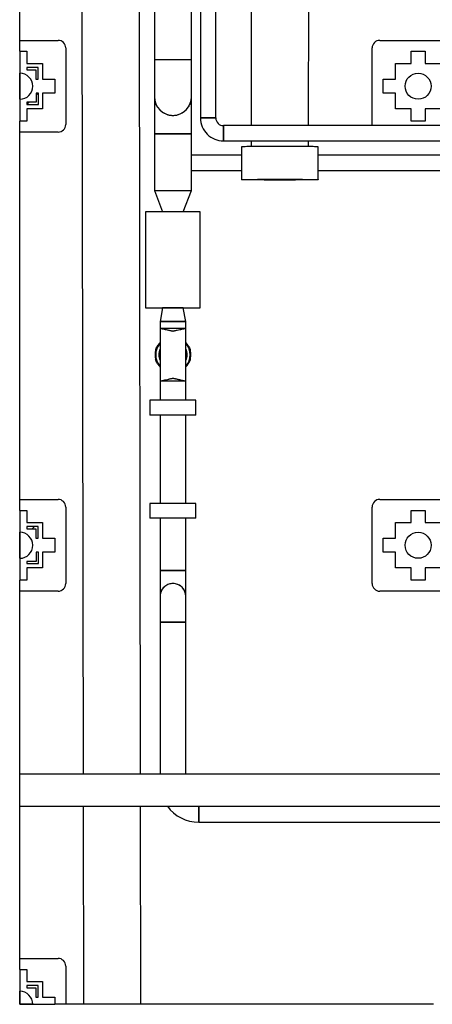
# Model space of a CAD drawing. Header units: millimetres. Extents: x 0 to 841, y 0 to 594.
# Tile 63 of 256: x 225 to 247, y 273 to 324. Entities that reach past the tile are written whole.
import ezdxf

# ---------------------------------------------------------------- set-up
doc = ezdxf.new("R2010")
doc.units = ezdxf.units.MM
doc.layers.add('TRAIT-FINS', color=9, linetype='Continuous')
doc.layers.add('TRAIT-FORT', color=4, linetype='Continuous', lineweight=25)

msp = doc.modelspace()

# ---------------------------------------------------------------- hatches: boundary and pattern name
at = {"layer": 'TRAIT-FINS'}
h = msp.add_hatch(dxfattribs=at)
h.set_pattern_fill('ANSI31', color=9, style=0)
h.paths.add_polyline_path([(225.542, 321.785), (225.542, 321.665), (226.017, 321.665), (226.017, 321.165), (226.137, 321.165), (226.137, 321.785)], flags=0)
h = msp.add_hatch(dxfattribs=at)
h.set_pattern_fill('ANSI31', color=9, style=0)
h.paths.add_polyline_path([(226.162, 320.433), (226.042, 320.433), (226.042, 319.958), (225.542, 319.958), (225.542, 319.838), (226.162, 319.838)], flags=0)
h = msp.add_hatch(dxfattribs=at)
h.set_pattern_fill('ANSI31', color=9, style=0)
h.paths.add_polyline_path([(225.542, 297.785), (225.542, 297.665), (226.017, 297.665), (226.017, 297.165), (226.137, 297.165), (226.137, 297.785)], flags=0)
h = msp.add_hatch(dxfattribs=at)
h.set_pattern_fill('ANSI31', color=9, style=0)
h.paths.add_polyline_path([(226.162, 296.433), (226.042, 296.433), (226.042, 295.958), (225.542, 295.958), (225.542, 295.838), (226.162, 295.838)], flags=0)
h = msp.add_hatch(dxfattribs=at)
h.set_pattern_fill('ANSI31', color=9, style=0)
h.paths.add_polyline_path([(225.542, 273.785), (225.542, 273.665), (226.017, 273.665), (226.017, 273.165), (226.137, 273.165), (226.137, 273.785)], flags=0)

# ---------------------------------------------------------------- linework, layer by layer
at = {"layer": 'TRAIT-FORT', "color": 4, "linetype": 'Continuous', "lineweight": 25}
for p, q in [((225.176, 323.199), (225.176, 342.399)), ((228.412, 332.48), (228.48, 284.839)), ((240.261, 318.739), (240.263, 327.323)), ((231.486, 284.839), (231.426, 326.695)), ((232.21, 326.702), (232.21, 322.172)), ((234.142, 322.172), (234.142, 326.702)), ((234.615, 326.702), (234.615, 319.139)), ((235.415, 319.139), (235.415, 326.702)), ((237.263, 326.695), (237.261, 318.739)), ((225.176, 322.625), (225.176, 323.199)), ((225.176, 323.199), (227.176, 323.199)), ((227.576, 322.799), (227.576, 318.799)), ((243.576, 318.799), (243.576, 322.799)), ((243.976, 323.199), (247.976, 323.199)), ((225.176, 322.625), (225.176, 318.973)), ((225.176, 322.625), (225.542, 322.625)), ((225.542, 322.625), (225.542, 321.985)), ((245.61, 321.985), (245.61, 322.625)), ((245.61, 322.625), (246.342, 322.625)), ((246.342, 322.625), (246.342, 321.985)), ((225.542, 321.985), (226.362, 321.985)), ((226.137, 321.785), (225.542, 321.785)), ((225.542, 321.785), (225.542, 321.665)), ((226.137, 321.165), (226.137, 321.785)), ((226.362, 321.985), (226.362, 321.165)), ((232.21, 322.172), (232.21, 320.24)), ((234.142, 320.24), (234.142, 322.173)), ((244.79, 321.165), (244.79, 321.985)), ((244.79, 321.985), (245.61, 321.985)), ((246.342, 321.985), (247.162, 321.985)), ((225.176, 320.119), (225.176, 321.479)), ((225.542, 321.665), (226.017, 321.665)), ((226.017, 321.665), (226.017, 321.165)), ((226.017, 321.165), (226.137, 321.165)), ((226.362, 321.165), (227.002, 321.165)), ((227.002, 321.165), (227.002, 320.433)), ((244.15, 320.433), (244.15, 321.165)), ((244.15, 321.165), (244.79, 321.165)), ((226.042, 320.433), (226.042, 319.958)), ((226.162, 320.433), (226.042, 320.433)), ((226.162, 319.838), (226.162, 320.433)), ((227.002, 320.433), (226.362, 320.433)), ((226.362, 320.433), (226.362, 319.613)), ((232.21, 320.24), (232.21, 318.308)), ((234.142, 318.309), (234.142, 320.24)), ((244.79, 320.433), (244.15, 320.433)), ((244.79, 319.613), (244.79, 320.433)), ((226.042, 319.958), (225.542, 319.958)), ((225.542, 319.958), (225.542, 319.838)), ((225.542, 319.838), (226.162, 319.838)), ((226.362, 319.613), (225.542, 319.613)), ((225.542, 319.613), (225.542, 318.973)), ((245.61, 319.613), (244.79, 319.613)), ((245.61, 318.973), (245.61, 319.613)), ((247.162, 319.613), (246.342, 319.613)), ((246.342, 319.613), (246.342, 318.973)), ((225.542, 318.973), (225.176, 318.973)), ((225.176, 318.399), (225.176, 318.973)), ((235.415, 319.139), (234.615, 319.139)), ((234.615, 319.139), (235.015, 319.139)), ((235.015, 319.139), (235.415, 319.139)), ((249.314, 318.739), (235.815, 318.739)), ((235.815, 318.739), (235.815, 317.939)), ((235.815, 317.939), (235.815, 318.739)), ((243.58, 318.739), (243.576, 318.799)), ((246.342, 318.973), (245.61, 318.973)), ((225.176, 299.199), (225.176, 318.399)), ((227.176, 318.399), (225.176, 318.399)), ((232.21, 318.308), (232.21, 315.356)), ((233.176, 318.308), (232.21, 318.308)), ((234.142, 318.308), (233.176, 318.308)), ((234.142, 315.356), (234.142, 318.308)), ((235.815, 317.939), (249.314, 317.939)), ((237.261, 317.939), (237.261, 317.643)), ((240.261, 317.643), (240.261, 317.939)), ((236.761, 317.199), (234.142, 317.199)), ((236.761, 317.63), (236.761, 315.916)), ((240.761, 315.916), (240.761, 317.63)), ((250.776, 317.199), (240.761, 317.199)), ((234.142, 316.399), (236.761, 316.399)), ((240.761, 316.399), (250.776, 316.399)), ((232.21, 315.356), (232.638, 314.24)), ((232.21, 315.356), (233.176, 315.356)), ((233.176, 315.356), (234.142, 315.356)), ((233.714, 314.24), (234.142, 315.356)), ((234.601, 314.24), (231.737, 314.24)), ((231.737, 314.24), (231.737, 309.214)), ((234.601, 309.214), (234.601, 314.24)), ((231.737, 309.214), (234.601, 309.214)), ((232.638, 309.212), (232.502, 308.507)), ((233.714, 309.212), (232.638, 309.212)), ((232.776, 309.214), (232.776, 309.212)), ((233.576, 309.212), (233.576, 309.214)), ((233.85, 308.507), (233.714, 309.212)), ((232.502, 308.507), (232.502, 304.386)), ((233.176, 308.507), (232.502, 308.507)), ((232.502, 308.507), (233.85, 308.507)), ((233.85, 308.507), (233.176, 308.507)), ((233.85, 304.386), (233.85, 308.507)), ((232.502, 308.136), (232.502, 306.759)), ((233.85, 306.759), (233.85, 308.136)), ((232.502, 306.759), (232.502, 305.383)), ((233.85, 305.383), (233.85, 306.759)), ((231.976, 304.386), (231.976, 303.61)), ((234.376, 304.386), (231.976, 304.386)), ((234.376, 303.61), (234.376, 304.386)), ((234.376, 303.61), (231.976, 303.61)), ((232.502, 303.61), (232.502, 298.989)), ((233.85, 298.989), (233.85, 303.61)), ((225.176, 298.625), (225.176, 299.199)), ((225.176, 299.199), (227.176, 299.199)), ((243.976, 299.199), (247.976, 299.199)), ((225.176, 298.625), (225.176, 294.973)), ((225.176, 298.625), (225.542, 298.625)), ((225.542, 298.625), (225.542, 297.985)), ((227.576, 298.799), (227.576, 294.799)), ((231.976, 298.989), (231.976, 298.213)), ((234.376, 298.989), (231.976, 298.989)), ((234.376, 298.213), (234.376, 298.989)), ((243.576, 294.799), (243.576, 298.799)), ((245.61, 297.985), (245.61, 298.625)), ((245.61, 298.625), (246.342, 298.625)), ((246.342, 298.625), (246.342, 297.985)), ((234.376, 298.213), (231.976, 298.213)), ((232.502, 298.213), (232.502, 295.473)), ((232.502, 298.213), (232.502, 295.473)), ((233.85, 295.473), (233.85, 298.213)), ((233.85, 295.473), (233.85, 298.213)), ((225.542, 297.985), (226.362, 297.985)), ((226.137, 297.785), (225.542, 297.785)), ((225.542, 297.785), (225.542, 297.665)), ((225.542, 297.665), (226.017, 297.665)), ((226.017, 297.665), (226.017, 297.165)), ((226.137, 297.165), (226.137, 297.785)), ((226.362, 297.985), (226.362, 297.165)), ((244.79, 297.165), (244.79, 297.985)), ((244.79, 297.985), (245.61, 297.985)), ((246.342, 297.985), (247.162, 297.985)), ((225.176, 296.119), (225.176, 297.479)), ((226.017, 297.165), (226.137, 297.165)), ((226.362, 297.165), (227.002, 297.165)), ((227.002, 297.165), (227.002, 296.433)), ((244.15, 296.433), (244.15, 297.165)), ((244.15, 297.165), (244.79, 297.165)), ((226.162, 296.433), (226.042, 296.433)), ((226.042, 296.433), (226.042, 295.958)), ((226.162, 295.838), (226.162, 296.433)), ((227.002, 296.433), (226.362, 296.433)), ((226.362, 296.433), (226.362, 295.613)), ((244.79, 296.433), (244.15, 296.433)), ((244.79, 295.613), (244.79, 296.433)), ((226.042, 295.958), (225.542, 295.958)), ((225.542, 295.958), (225.542, 295.838)), ((225.542, 295.838), (226.162, 295.838)), ((226.362, 295.613), (225.542, 295.613)), ((225.542, 295.613), (225.542, 294.973)), ((245.61, 295.613), (244.79, 295.613)), ((245.61, 294.973), (245.61, 295.613)), ((247.162, 295.613), (246.342, 295.613)), ((246.342, 295.613), (246.342, 294.973)), ((232.502, 295.474), (232.502, 294.125)), ((232.502, 295.473), (233.176, 295.473)), ((232.502, 295.473), (233.85, 295.473)), ((233.176, 295.473), (233.85, 295.473)), ((233.85, 294.125), (233.85, 295.473)), ((225.542, 294.973), (225.176, 294.973)), ((225.176, 294.399), (225.176, 294.973)), ((246.342, 294.973), (245.61, 294.973)), ((225.176, 284.839), (225.176, 294.399)), ((227.176, 294.399), (225.176, 294.399)), ((232.502, 294.125), (232.502, 292.778)), ((233.85, 292.777), (233.85, 294.125)), ((247.976, 294.399), (243.976, 294.399)), ((232.502, 292.777), (232.502, 284.839)), ((233.176, 292.777), (232.502, 292.777)), ((233.85, 292.777), (233.176, 292.777)), ((233.85, 284.839), (233.85, 292.777)), ((254.188, 284.839), (225.176, 284.839)), ((225.176, 283.159), (225.176, 284.839)), ((225.176, 283.159), (254.197, 283.159)), ((225.176, 275.199), (225.176, 283.159)), ((228.482, 283.159), (228.497, 272.799)), ((231.503, 272.799), (231.488, 283.159)), ((234.524, 282.319), (254.197, 282.319)), ((225.176, 275.199), (227.176, 275.199)), ((225.176, 274.625), (225.176, 275.199)), ((225.176, 274.625), (225.176, 272.799)), ((225.176, 274.625), (225.542, 274.625)), ((225.542, 274.625), (225.542, 273.985)), ((227.576, 274.799), (227.576, 272.799)), ((225.542, 273.985), (226.362, 273.985)), ((226.362, 273.985), (226.362, 273.165)), ((225.176, 272.799), (225.176, 273.479)), ((226.137, 273.785), (225.542, 273.785)), ((225.542, 273.785), (225.542, 273.665)), ((225.542, 273.665), (226.017, 273.665)), ((226.017, 273.665), (226.017, 273.165)), ((226.137, 273.165), (226.137, 273.785)), ((226.017, 273.165), (226.137, 273.165)), ((226.362, 273.165), (227.002, 273.165)), ((227.002, 273.165), (227.002, 272.799)), ((225.176, 272.799), (227.002, 272.799)), ((225.856, 272.799), (225.176, 272.799)), ((227.576, 272.799), (227.002, 272.799)), ((228.497, 272.799), (227.576, 272.799)), ((231.503, 272.799), (228.497, 272.799)), ((246.776, 272.799), (231.503, 272.799))]:
    msp.add_line(p, q, dxfattribs=at)
at = {"layer": 'TRAIT-FORT', "color": 4, "linetype": 'Continuous', "lineweight": 25, "flags": 128}
for points in [[(240.761, 317.63), (240.76, 317.63), (240.75, 317.632), (240.725, 317.634), (240.687, 317.635), (240.635, 317.637), (240.57, 317.639), (240.493, 317.64), (240.403, 317.641), (240.302, 317.643), (240.19, 317.644), (240.067, 317.645), (239.936, 317.646), (239.797, 317.647), (239.65, 317.648), (239.497, 317.649), (239.339, 317.649), (239.176, 317.65), (239.011, 317.65), (238.844, 317.65), (238.677, 317.65), (238.51, 317.65), (238.345, 317.65), (238.183, 317.649), (238.024, 317.649), (237.871, 317.648), (237.725, 317.647), (237.585, 317.646), (237.454, 317.645), (237.332, 317.644), (237.22, 317.643), (237.118, 317.641), (237.029, 317.64), (236.951, 317.639), (236.886, 317.637), (236.834, 317.635), (236.796, 317.634), (236.772, 317.632), (236.761, 317.63), (236.761, 317.63)], [(238.761, 315.896), (238.593, 315.896), (238.427, 315.896), (238.263, 315.896), (238.103, 315.897), (237.947, 315.897), (237.797, 315.898), (237.654, 315.899), (237.518, 315.9), (237.392, 315.901), (237.274, 315.902), (237.168, 315.903), (237.072, 315.905), (236.988, 315.906), (236.917, 315.908), (236.859, 315.909), (236.813, 315.911), (236.782, 315.913), (236.765, 315.914), (236.761, 315.916), (236.772, 315.918), (236.796, 315.919), (236.834, 315.921), (236.886, 315.923), (236.951, 315.924), (237.029, 315.926), (237.118, 315.927), (237.22, 315.928), (237.332, 315.93), (237.454, 315.931), (237.585, 315.932), (237.725, 315.933), (237.871, 315.933), (238.024, 315.934), (238.183, 315.935), (238.345, 315.935), (238.51, 315.935), (238.677, 315.936), (238.844, 315.936), (239.011, 315.935), (239.176, 315.935), (239.339, 315.935), (239.497, 315.934), (239.65, 315.933), (239.797, 315.933), (239.936, 315.932), (240.067, 315.931), (240.19, 315.93), (240.302, 315.928), (240.403, 315.927), (240.493, 315.926), (240.57, 315.924), (240.635, 315.923), (240.687, 315.921), (240.725, 315.919), (240.75, 315.918), (240.76, 315.916), (240.757, 315.914), (240.739, 315.913), (240.708, 315.911), (240.663, 315.909), (240.604, 315.908), (240.533, 315.906), (240.449, 315.905), (240.354, 315.903), (240.247, 315.902), (240.13, 315.901), (240.003, 315.9), (239.867, 315.899), (239.724, 315.898), (239.574, 315.897), (239.418, 315.897), (239.258, 315.896), (239.094, 315.896), (238.928, 315.896), (238.761, 315.896)], [(234.524, 282.993), (234.524, 283.091), (234.524, 283.159)], [(234.524, 283.159), (234.524, 283.14), (234.524, 283.043), (234.524, 282.944), (234.524, 282.847), (234.524, 282.753), (234.524, 282.663), (234.524, 282.581), (234.524, 282.508), (234.524, 282.445), (234.524, 282.394), (234.524, 282.355), (234.524, 282.33), (234.524, 282.32), (234.524, 282.319)]]:
    msp.add_lwpolyline(points, dxfattribs=at)
at = {"layer": 'TRAIT-FORT', "color": 4, "linetype": 'Continuous', "lineweight": 25}
for centre in [(245.976, 320.799), (245.976, 296.799)]:
    msp.add_circle(centre, 0.68, dxfattribs=at)
for centre, radius, start, end in [((227.176, 322.799), 0.4, 0, 90), ((243.976, 322.799), 0.4, 90, 180), ((232.941, 261.255), 60.922, 89.77934, 90.68786), ((233.424, 264.627), 57.55, 89.28552, 90.24727), ((225.176, 320.799), 0.68, 270, 90), ((233.176, 320.24), 0.966, 180, 0), ((227.176, 318.799), 0.4, 270, 0), ((235.815, 319.139), 1.2, 180.0008, 270.0042), ((235.815, 319.139), 0.4, 180, 269.9907), ((233.176, 306.759), 0.9, 138.746, 221.4789), ((233.176, 306.759), 0.9, 318.9375, 41.4789), ((233.176, 306.759), 0.741, 155.4697, 204.5303), ((233.176, 306.759), 0.741, 0, 24.5303), ((233.176, 306.759), 0.741, 335.4697, 0), ((227.176, 298.799), 0.4, 0, 90), ((243.976, 298.799), 0.4, 90, 180), ((225.176, 296.799), 0.68, 270, 90), ((227.176, 294.799), 0.4, 270, 0), ((233.176, 294.125), 0.674, 0, 180), ((243.976, 294.799), 0.4, 180, 270), ((234.524, 284.341), 2.022, 215.7976, 269.9982), ((227.176, 274.799), 0.4, 0, 90), ((225.176, 272.799), 0.68, 0, 90)]:
    msp.add_arc(centre, radius, start, end, dxfattribs=at)
for points, knots in [([(234.141, 322.172), (234.141, 322.172), (234.148, 322.172), (234.13, 322.172), (234.093, 322.172), (234.025, 322.172), (233.935, 322.172), (233.822, 322.172), (233.691, 322.172), (233.545, 322.172), (233.373, 322.172), (233.193, 322.172), (233.014, 322.172), (232.856, 322.172), (232.706, 322.172), (232.571, 322.172), (232.451, 322.172), (232.354, 322.172), (232.278, 322.172), (232.23, 322.172), (232.208, 322.172), (232.212, 322.172), (232.213, 322.172)], [0, 0, 0, 0, 0.00159, 0.054351, 0.108643, 0.161404, 0.215696, 0.268457, 0.322749, 0.37551, 0.429801, 0.49997, 0.552731, 0.607023, 0.659784, 0.714076, 0.766837, 0.821129, 0.87389, 0.928181, 0.980943, 1, 1, 1, 1]), ([(232.213, 320.24), (232.213, 320.203), (232.213, 320.112), (232.245, 319.969), (232.302, 319.817), (232.387, 319.675), (232.492, 319.551), (232.618, 319.446), (232.759, 319.364), (232.912, 319.306), (233.053, 319.278), (233.142, 319.275), (233.176, 319.274)], [0, 0, 0, 0, 0.073892, 0.179738, 0.288654, 0.3945, 0.503415, 0.609261, 0.718177, 0.824023, 0.932938, 1, 1, 1, 1]), ([(233.176, 319.274), (233.239, 319.274), (233.302, 319.281), (233.395, 319.299), (233.425, 319.307), (233.486, 319.325), (233.516, 319.336), (233.604, 319.372), (233.659, 319.402), (233.725, 319.446), (233.738, 319.455), (233.763, 319.474), (233.776, 319.483), (233.813, 319.514), (233.836, 319.535), (233.903, 319.602), (233.943, 319.65), (233.987, 319.716), (233.996, 319.73), (234.012, 319.757), (234.02, 319.771), (234.042, 319.812), (234.069, 319.869), (234.091, 319.929), (234.104, 319.974), (234.109, 319.989), (234.116, 320.02), (234.12, 320.036), (234.135, 320.114), (234.142, 320.177), (234.142, 320.24)], [0, 0, 0, 0, 0.125, 0.125, 0.1875, 0.1875, 0.25, 0.25, 0.375, 0.375, 0.40625, 0.40625, 0.4375, 0.4375, 0.5, 0.5, 0.625, 0.625, 0.65625, 0.65625, 0.6875, 0.6875, 0.75, 0.8125, 0.8125, 0.84375, 0.84375, 0.875, 0.875, 1, 1, 1, 1]), ([(232.21, 318.308), (232.213, 318.308), (232.218, 318.308), (232.26, 318.308), (232.326, 318.308), (232.417, 318.308), (232.53, 318.308), (232.66, 318.308), (232.806, 318.308), (232.978, 318.308), (233.158, 318.308), (233.338, 318.308), (233.496, 318.308), (233.645, 318.308), (233.781, 318.308), (233.9, 318.308), (233.998, 318.308), (234.073, 318.308), (234.121, 318.308), (234.143, 318.308), (234.14, 318.308), (234.139, 318.308)], [0, 0, 0, 0, 0.051496, 0.106136, 0.159236, 0.213876, 0.266977, 0.321617, 0.374717, 0.429358, 0.499977, 0.553077, 0.607717, 0.660818, 0.715458, 0.768558, 0.823198, 0.876299, 0.930939, 0.984039, 1, 1, 1, 1]), ([(233.176, 307.983), (233.173, 307.984), (233.162, 307.986), (233.138, 307.991), (233.104, 307.999), (233.067, 308.007), (233.016, 308.018), (232.957, 308.032), (232.872, 308.051), (232.783, 308.071), (232.705, 308.089), (232.649, 308.102), (232.609, 308.111), (232.575, 308.119), (232.552, 308.124), (232.537, 308.128), (232.528, 308.13), (232.52, 308.132), (232.513, 308.133), (232.508, 308.134), (232.504, 308.135), (232.502, 308.136), (232.502, 308.136), (232.502, 308.136)], [0, 0, 0, 0, 0.0084009, 0.0310598, 0.0679738, 0.1061537, 0.1381042, 0.2159573, 0.2833429, 0.4011071, 0.5072069, 0.5739063, 0.6388732, 0.7021298, 0.7637, 0.7935068, 0.8232303, 0.8528735, 0.8824398, 0.9119323, 0.9413543, 0.9707091, 1, 1, 1, 1]), ([(233.176, 308.136), (233.135, 308.136), (233.05, 308.136), (232.925, 308.136), (232.804, 308.136), (232.696, 308.136), (232.608, 308.136), (232.546, 308.136), (232.513, 308.136), (232.508, 308.136), (232.507, 308.136)], [0, 0, 0, 0, 0.124209, 0.255254, 0.391227, 0.529779, 0.668321, 0.804267, 0.935274, 1, 1, 1, 1]), ([(233.85, 308.136), (233.85, 308.136), (233.85, 308.136), (233.849, 308.136), (233.848, 308.135), (233.846, 308.135), (233.845, 308.135), (233.842, 308.134), (233.84, 308.133), (233.836, 308.133), (233.833, 308.132), (233.829, 308.131), (233.825, 308.13), (233.82, 308.129), (233.814, 308.128), (233.809, 308.126), (233.797, 308.124), (233.776, 308.119), (233.743, 308.111), (233.702, 308.102), (233.654, 308.091), (233.598, 308.078), (233.512, 308.058), (233.425, 308.039), (233.339, 308.019), (233.296, 308.01), (233.262, 308.002), (233.236, 307.996), (233.209, 307.991), (233.188, 307.986), (233.178, 307.984), (233.176, 307.983)], [0, 0, 0, 0, 0.0156157, 0.0312491, 0.0469008, 0.0625713, 0.0782611, 0.0939706, 0.1097004, 0.125451, 0.1412228, 0.1570163, 0.1728321, 0.1886706, 0.2045323, 0.2204177, 0.2363272, 0.2978992, 0.3611584, 0.4261287, 0.4928323, 0.5653764, 0.6425586, 0.7899578, 0.8394683, 0.8972017, 0.9164621, 0.9389222, 0.9724948, 0.9928548, 1, 1, 1, 1]), ([(233.85, 308.136), (233.848, 308.136), (233.843, 308.136), (233.806, 308.136), (233.743, 308.136), (233.656, 308.136), (233.548, 308.136), (233.427, 308.136), (233.301, 308.136), (233.217, 308.136), (233.176, 308.136)], [0, 0, 0, 0, 0.117183, 0.240843, 0.369164, 0.499935, 0.630716, 0.759062, 0.882758, 1, 1, 1, 1]), ([(232.502, 307.389), (232.483, 307.371), (232.425, 307.314), (232.356, 307.192), (232.296, 307.033), (232.271, 306.865), (232.268, 306.74), (232.28, 306.675), (232.282, 306.665)], [0, 0, 0, 0, 0.099845, 0.310703, 0.5279, 0.746495, 0.960911, 1, 1, 1, 1]), ([(234.07, 306.665), (234.072, 306.675), (234.084, 306.74), (234.08, 306.865), (234.055, 307.033), (233.997, 307.193), (233.923, 307.311), (233.871, 307.375), (233.85, 307.394), (233.85, 307.395)], [0, 0, 0, 0, 0.038872, 0.252101, 0.469484, 0.685478, 0.895167, 0.99589, 1, 1, 1, 1]), ([(232.474, 307.321), (232.463, 307.309), (232.416, 307.257), (232.349, 307.149), (232.281, 306.999), (232.243, 306.841), (232.237, 306.709), (232.249, 306.609), (232.266, 306.539), (232.29, 306.474), (232.328, 306.395), (232.369, 306.344), (232.396, 306.311)], [0, 0, 0, 0, 0.042445, 0.191382, 0.341555, 0.488699, 0.629338, 0.696141, 0.761671, 0.823738, 0.885069, 1, 1, 1, 1]), ([(232.396, 307.208), (232.382, 307.192), (232.355, 307.16), (232.32, 307.105), (232.29, 307.045), (232.258, 306.956), (232.236, 306.834), (232.243, 306.678), (232.281, 306.52), (232.349, 306.37), (232.416, 306.262), (232.463, 306.21), (232.474, 306.198)], [0, 0, 0, 0, 0.057464, 0.115112, 0.176426, 0.238513, 0.370646, 0.511288, 0.658437, 0.808613, 0.957554, 1, 1, 1, 1]), ([(232.282, 306.854), (232.28, 306.844), (232.268, 306.779), (232.271, 306.654), (232.297, 306.486), (232.355, 306.326), (232.429, 306.208), (232.481, 306.144), (232.501, 306.125), (232.502, 306.124)], [0, 0, 0, 0, 0.038872, 0.252101, 0.469484, 0.685478, 0.895167, 0.99589, 1, 1, 1, 1]), ([(232.273, 306.994), (232.276, 307.012), (232.282, 307.053), (232.307, 307.114), (232.336, 307.176), (232.374, 307.231), (232.4, 307.268), (232.417, 307.283), (232.418, 307.284)], [0, 0, 0, 0, 0.163478, 0.380256, 0.592532, 0.793576, 0.991953, 1, 1, 1, 1]), ([(233.85, 306.13), (233.868, 306.148), (233.926, 306.205), (233.995, 306.327), (234.055, 306.486), (234.08, 306.654), (234.084, 306.779), (234.072, 306.844), (234.07, 306.854)], [0, 0, 0, 0, 0.099845, 0.310703, 0.5279, 0.746495, 0.960911, 1, 1, 1, 1]), ([(233.877, 306.198), (233.888, 306.21), (233.936, 306.262), (234.002, 306.37), (234.07, 306.52), (234.109, 306.678), (234.114, 306.81), (234.102, 306.91), (234.085, 306.98), (234.062, 307.045), (234.023, 307.124), (233.982, 307.175), (233.955, 307.208)], [0, 0, 0, 0, 0.042445, 0.191382, 0.341555, 0.488699, 0.629338, 0.696141, 0.761671, 0.823738, 0.885069, 1, 1, 1, 1]), ([(233.955, 306.311), (233.969, 306.327), (233.997, 306.359), (234.032, 306.414), (234.062, 306.474), (234.094, 306.563), (234.115, 306.685), (234.109, 306.841), (234.07, 306.999), (234.002, 307.149), (233.937, 307.256), (233.89, 307.307), (233.88, 307.317)], [0, 0, 0, 0, 0.0576959, 0.1155769, 0.1771385, 0.2394764, 0.3721419, 0.5133523, 0.6610947, 0.8118773, 0.9614191, 1, 1, 1, 1]), ([(233.933, 307.284), (233.934, 307.284), (233.951, 307.268), (233.978, 307.232), (234.027, 307.156), (234.065, 307.076), (234.076, 307.012), (234.079, 306.994)], [0, 0, 0, 0, 0.009802, 0.207896, 0.408779, 0.836708, 1, 1, 1, 1]), ([(232.418, 306.235), (232.417, 306.235), (232.401, 306.251), (232.373, 306.287), (232.324, 306.363), (232.287, 306.443), (232.276, 306.507), (232.273, 306.525)], [0, 0, 0, 0, 0.009802, 0.207896, 0.408779, 0.836708, 1, 1, 1, 1]), ([(234.079, 306.525), (234.076, 306.507), (234.069, 306.466), (234.045, 306.405), (234.015, 306.343), (233.977, 306.288), (233.952, 306.25), (233.934, 306.236), (233.934, 306.235)], [0, 0, 0, 0, 0.163478, 0.380256, 0.592532, 0.793576, 0.991953, 1, 1, 1, 1]), ([(232.502, 305.383), (232.502, 305.383), (232.502, 305.383), (232.502, 305.383), (232.503, 305.384), (232.505, 305.384), (232.507, 305.384), (232.509, 305.385), (232.512, 305.386), (232.515, 305.386), (232.519, 305.387), (232.522, 305.388), (232.527, 305.389), (232.532, 305.39), (232.537, 305.391), (232.543, 305.393), (232.554, 305.395), (232.575, 305.4), (232.609, 305.408), (232.649, 305.417), (232.697, 305.428), (232.754, 305.441), (232.839, 305.461), (232.927, 305.48), (233.012, 305.499), (233.055, 305.509), (233.09, 305.517), (233.116, 305.523), (233.142, 305.528), (233.164, 305.533), (233.173, 305.535), (233.176, 305.536)], [0, 0, 0, 0, 0.0156157, 0.0312491, 0.0469008, 0.0625713, 0.0782611, 0.0939706, 0.1097004, 0.125451, 0.1412228, 0.1570163, 0.1728321, 0.1886706, 0.2045323, 0.2204177, 0.2363272, 0.2978992, 0.3611584, 0.4261287, 0.4928323, 0.5653764, 0.6425586, 0.7899578, 0.8394683, 0.8972017, 0.9164621, 0.9389222, 0.9724948, 0.9928548, 1, 1, 1, 1]), ([(233.176, 305.383), (233.135, 305.383), (233.05, 305.383), (232.925, 305.383), (232.804, 305.383), (232.696, 305.383), (232.608, 305.383), (232.546, 305.383), (232.513, 305.383), (232.508, 305.383), (232.507, 305.383)], [0, 0, 0, 0, 0.124209, 0.255254, 0.391227, 0.529779, 0.668321, 0.804267, 0.935274, 1, 1, 1, 1]), ([(233.176, 305.536), (233.179, 305.535), (233.189, 305.533), (233.213, 305.528), (233.247, 305.52), (233.284, 305.512), (233.335, 305.5), (233.395, 305.487), (233.48, 305.468), (233.568, 305.448), (233.646, 305.43), (233.702, 305.417), (233.743, 305.408), (233.776, 305.4), (233.799, 305.395), (233.814, 305.391), (233.824, 305.389), (233.832, 305.387), (233.838, 305.386), (233.843, 305.385), (233.847, 305.384), (233.849, 305.383), (233.85, 305.383), (233.85, 305.383)], [0, 0, 0, 0, 0.008401, 0.03106, 0.067974, 0.106154, 0.138104, 0.215957, 0.283343, 0.401107, 0.507207, 0.573906, 0.638873, 0.70213, 0.7637, 0.793507, 0.82323, 0.852873, 0.882439, 0.911932, 0.941354, 0.970709, 1, 1, 1, 1]), ([(233.844, 305.383), (233.843, 305.383), (233.839, 305.383), (233.805, 305.383), (233.744, 305.383), (233.656, 305.383), (233.548, 305.383), (233.427, 305.383), (233.301, 305.383), (233.217, 305.383), (233.176, 305.383)], [0, 0, 0, 0, 0.064443, 0.19549, 0.331477, 0.470061, 0.608654, 0.744669, 0.875754, 1, 1, 1, 1]), ([(233.849, 295.473), (233.847, 295.473), (233.844, 295.473), (233.815, 295.473), (233.768, 295.473), (233.705, 295.473), (233.626, 295.473), (233.536, 295.473), (233.434, 295.473), (233.314, 295.473), (233.188, 295.473), (233.063, 295.473), (232.953, 295.473), (232.848, 295.473), (232.753, 295.473), (232.67, 295.473), (232.602, 295.473), (232.549, 295.473), (232.516, 295.473), (232.501, 295.473), (232.503, 295.473), (232.504, 295.473)], [0, 0, 0, 0, 0.050454, 0.105221, 0.158445, 0.213212, 0.266436, 0.321204, 0.374428, 0.429195, 0.499978, 0.553202, 0.60797, 0.661194, 0.715961, 0.769185, 0.823952, 0.877176, 0.931943, 0.985167, 1, 1, 1, 1]), ([(233.176, 294.799), (233.138, 294.798), (233.063, 294.794), (232.953, 294.765), (232.848, 294.718), (232.753, 294.655), (232.67, 294.576), (232.602, 294.485), (232.549, 294.383), (232.516, 294.275), (232.501, 294.187), (232.503, 294.137), (232.504, 294.125)], [0, 0, 0, 0, 0.105784, 0.214636, 0.32042, 0.429272, 0.535057, 0.643909, 0.749693, 0.858545, 0.964329, 1, 1, 1, 1]), ([(233.848, 294.125), (233.848, 294.151), (233.847, 294.215), (233.825, 294.315), (233.785, 294.421), (233.726, 294.52), (233.653, 294.606), (233.565, 294.68), (233.467, 294.737), (233.359, 294.777), (233.261, 294.797), (233.199, 294.799), (233.176, 294.799)], [0, 0, 0, 0, 0.073892, 0.179738, 0.288654, 0.3945, 0.503415, 0.609261, 0.718177, 0.824023, 0.932938, 1, 1, 1, 1]), ([(232.504, 292.777), (232.504, 292.777), (232.504, 292.777), (232.526, 292.777), (232.567, 292.777), (232.625, 292.777), (232.699, 292.777), (232.787, 292.777), (232.886, 292.777), (232.993, 292.777), (233.091, 292.777), (233.19, 292.777), (233.289, 292.777), (233.4, 292.777), (233.504, 292.777), (233.599, 292.777), (233.681, 292.777), (233.75, 292.777), (233.802, 292.777), (233.836, 292.777), (233.851, 292.777), (233.848, 292.777), (233.847, 292.777)], [0, 0, 0, 0, 0.0394947, 0.0928922, 0.1462897, 0.1996872, 0.2530847, 0.3064822, 0.3598797, 0.4132772, 0.4666747, 0.5000244, 0.553422, 0.6068195, 0.660217, 0.7136145, 0.767012, 0.8204095, 0.873807, 0.9272045, 0.980602, 1, 1, 1, 1]), ([(234.524, 282.319), (234.524, 282.321), (234.524, 282.325), (234.524, 282.354), (234.524, 282.401), (234.524, 282.464), (234.524, 282.543), (234.524, 282.634), (234.524, 282.736), (234.524, 282.856), (234.524, 282.981), (234.524, 283.088), (234.524, 283.141), (234.524, 283.159)], [0, 0, 0, 0, 0.0927197, 0.1854395, 0.2781592, 0.3708789, 0.4635987, 0.5563184, 0.6490381, 0.7417579, 0.8633115, 0.9560313, 1, 1, 1, 1])]:
    msp.add_open_spline(points, degree=3, knots=knots, dxfattribs=at)

doc.saveas('drawing.dxf')
